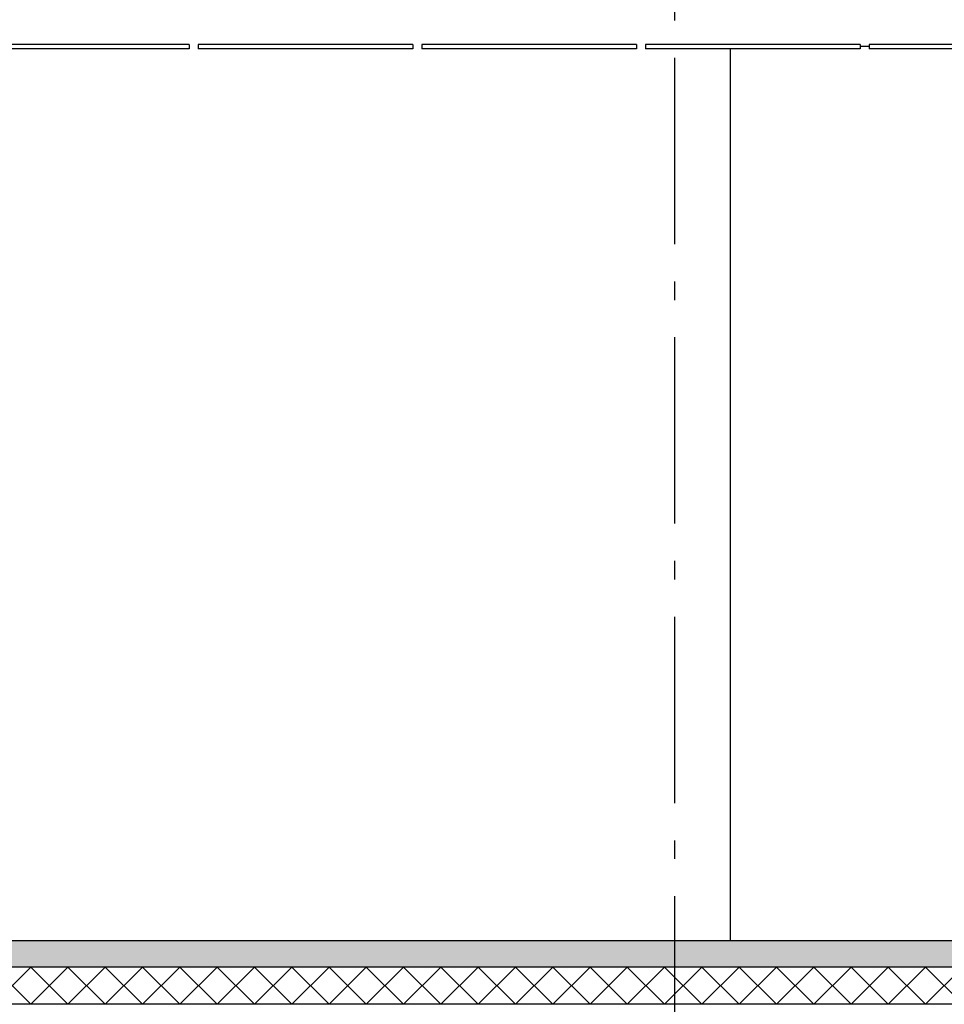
# Model space of a CAD drawing. Header units: millimetres. Extents: x -82116 to -58044, y -2070 to 12890.
# Tile 23 of 65: x -70430 to -67950, y 3650 to 6292. Entities that reach past the tile are written whole.
import ezdxf
from ezdxf.enums import TextEntityAlignment as Align

# ---------------------------------------------------------------- set-up
doc = ezdxf.new("R2010")
doc.units = ezdxf.units.MM
doc.header["$LTSCALE"] = 0.5
doc.header["$MEASUREMENT"] = 0
doc.linetypes.add('Akselinje', pattern=[1500, 1000, -200, 100, -200])
doc.linetypes.add('PLINE', pattern=[0])
for name, color, linetype in [('24-- Innervegger(Nye konstruksjoner)', 7, 'Continuous'), ('245- Skjørt(Nye konstruksjoner)', 7, 'Continuous'), ('252- Gulv på grunn_ bunnplate', 7, 'Continuous'), ('252- Gulv på grunn_ bunnplate (Skravur)', 7, 'Continuous'), ('257- Systemhimlinger (Skravur)(Nye konstruksjoner)', 7, 'Continuous'), ('257- Systemhimlinger(Nye konstruksjoner)', 7, 'Continuous'), ('82-- Modullinjer', 7, 'Continuous')]:
    doc.layers.add(name, color=color, linetype=linetype)
doc.styles.add('GENERATED_STYLE_1', font='arial.ttf')
pattern_1 = [(0, (0, 0), (0, 43.30127), [0, -25]), (0, (12.5, 21.65), (0, 43.30127), [0, -25])]

# ---------------------------------------------------------------- blocks, each defined once
blk = doc.blocks.new('*X8')
at = {"layer": '252- Gulv på grunn_ bunnplate (Skravur)', "linetype": 'PLINE'}
for p, q in [((-70500, 3650), (-70400, 3750)), ((-70400, 3650), (-70500, 3750)), ((-70400, 3650), (-70300, 3750)), ((-70300, 3650), (-70400, 3750)), ((-70300, 3650), (-70200, 3750)), ((-70200, 3650), (-70300, 3750)), ((-70200, 3650), (-70100, 3750)), ((-70100, 3650), (-70200, 3750)), ((-70100, 3650), (-70000, 3750)), ((-70000, 3650), (-70100, 3750)), ((-70000, 3650), (-69900, 3750)), ((-69900, 3650), (-70000, 3750)), ((-69900, 3650), (-69800, 3750)), ((-69800, 3650), (-69900, 3750)), ((-69800, 3650), (-69700, 3750)), ((-69700, 3650), (-69800, 3750)), ((-69700, 3650), (-69600, 3750)), ((-69600, 3650), (-69700, 3750)), ((-69600, 3650), (-69500, 3750)), ((-69500, 3650), (-69600, 3750)), ((-69500, 3650), (-69400, 3750)), ((-69400, 3650), (-69500, 3750)), ((-69400, 3650), (-69300, 3750)), ((-69300, 3650), (-69400, 3750)), ((-69300, 3650), (-69200, 3750)), ((-69200, 3650), (-69300, 3750)), ((-69200, 3650), (-69100, 3750)), ((-69100, 3650), (-69200, 3750)), ((-69100, 3650), (-69000, 3750)), ((-69000, 3650), (-69100, 3750)), ((-69000, 3650), (-68900, 3750)), ((-68900, 3650), (-69000, 3750)), ((-68900, 3650), (-68800, 3750)), ((-68800, 3650), (-68900, 3750)), ((-68800, 3650), (-68700, 3750)), ((-68700, 3650), (-68800, 3750)), ((-68700, 3650), (-68600, 3750)), ((-68600, 3650), (-68700, 3750)), ((-68600, 3650), (-68500, 3750)), ((-68500, 3650), (-68600, 3750)), ((-68500, 3650), (-68400, 3750)), ((-68400, 3650), (-68500, 3750)), ((-68400, 3650), (-68300, 3750)), ((-68300, 3650), (-68400, 3750)), ((-68300, 3650), (-68200, 3750)), ((-68200, 3650), (-68300, 3750)), ((-68200, 3650), (-68100, 3750)), ((-68100, 3650), (-68200, 3750)), ((-68100, 3650), (-68000, 3750)), ((-68000, 3650), (-68100, 3750)), ((-68000, 3650), (-67900, 3750)), ((-67900, 3650), (-68000, 3750))]:
    blk.add_line(p, q, dxfattribs=at)
blk = doc.blocks.new('Standard grid marker[4]', base_point=(-68673.2, 12390))
at = {"layer": '82-- Modullinjer', "linetype": 'Akselinje'}
blk.add_line((-68673.2, 12190), (-68673.2, 1550), dxfattribs=at)
at = {"layer": '82-- Modullinjer', "style": 'GENERATED_STYLE_1'}
for tag, p in [('AC_MarkerText_1_0', (-68673.2, 12727.5)), ('AC_MarkerText_1_1', (-68673.2, 1187.5))]:
    blk.add_attdef(tag, text='', height=175, rotation=360, dxfattribs=at).set_placement(p, align=Align.TOP_CENTER)

msp = doc.modelspace()

# ---------------------------------------------------------------- hatches: boundary and pattern name
at = {"layer": '252- Gulv på grunn_ bunnplate (Skravur)', "linetype": 'Continuous'}
h = msp.add_hatch(dxfattribs=at)
h.set_pattern_fill('Betong_strukturell', color=256, style=0, pattern_type=2)
h.set_pattern_definition([(0, (0, 0), (0, 311.7692), [30, -150]), (0, (90, 155.9), (0, 311.7692), [30, -150]), (60, (0, 0), (-270, 155.8846), [30, -150]), (60, (180, 0), (-270, 155.8846), [30, -150]), (120, (30, 0), (270, 155.8846), [30, -150]), (120, (210, 0), (270, 155.8846), [30, -150]), (0, (0, 30), (0, 60.000002), [0, -60, 0, -90.000004]), (45, (30, 30), (-42.42641, 42.42641), [0, -45, 0, -75.000003])])
h.paths.add_polyline_path([(-60337.7, 3820), (-76238.2, 3820), (-76238.2, 3750), (-60337.7, 3750)])
at = {"layer": '257- Systemhimlinger (Skravur)(Nye konstruksjoner)', "linetype": 'Continuous'}
h = msp.add_hatch(dxfattribs=at)
h.set_pattern_fill('Prikker_tett', color=256, style=0, pattern_type=2)
h.set_pattern_definition(pattern_1)
h.paths.add_polyline_path([(-70551.2, 6214), (-69975.2, 6214), (-69975.2, 6226), (-70551.2, 6226)])
h = msp.add_hatch(dxfattribs=at)
h.set_pattern_fill('Prikker_tett', color=256, style=0, pattern_type=2)
h.set_pattern_definition(pattern_1)
h.paths.add_polyline_path([(-69951.2, 6214), (-69375.2, 6214), (-69375.2, 6226), (-69951.2, 6226)])
h = msp.add_hatch(dxfattribs=at)
h.set_pattern_fill('Prikker_tett', color=256, style=0, pattern_type=2)
h.set_pattern_definition(pattern_1)
h.paths.add_polyline_path([(-69351.2, 6226), (-69351.2, 6214), (-68775.2, 6214), (-68775.2, 6226)])
h = msp.add_hatch(dxfattribs=at)
h.set_pattern_fill('Prikker_tett', color=256, style=0, pattern_type=2)
h.set_pattern_definition(pattern_1)
h.paths.add_polyline_path([(-68751.2, 6214), (-68175.2, 6214), (-68175.2, 6226), (-68751.2, 6226)])
h = msp.add_hatch(dxfattribs=at)
h.set_pattern_fill('Prikker_tett', color=256, style=0, pattern_type=2)
h.set_pattern_definition(pattern_1)
h.paths.add_polyline_path([(-68151.2, 6214), (-67575.2, 6214), (-67575.2, 6226), (-68151.2, 6226)])

# ---------------------------------------------------------------- linework, layer by layer
at = {"layer": '24-- Innervegger(Nye konstruksjoner)', "linetype": 'PLINE'}
msp.add_line((-68523.2, 3820), (-68523.2, 6214), dxfattribs=at)
at = {"layer": '245- Skjørt(Nye konstruksjoner)', "linetype": 'PLINE'}
msp.add_line((-68151.2, 6220), (-68175.2, 6220), dxfattribs=at)
at = {"layer": '252- Gulv på grunn_ bunnplate', "linetype": 'PLINE'}
for p, q in [((-60337.7, 3750), (-76238.2, 3750)), ((-60323.2, 3650), (-76248.2, 3650))]:
    msp.add_line(p, q, dxfattribs=at)
at = {"layer": '252- Gulv på grunn_ bunnplate', "linetype": 'PLINE', "flags": 128}
msp.add_lwpolyline([(-65223.2, 3820), (-73808.3, 3820), (-73852.6, 3820), (-73900.8, 3820), (-76223.2, 3820)], dxfattribs=at)
at = {"layer": '257- Systemhimlinger(Nye konstruksjoner)', "linetype": 'PLINE'}
for p, q in [((-69975.2, 6226), (-70551.2, 6226)), ((-69975.2, 6214), (-70551.2, 6214)), ((-69975.2, 6226), (-69975.2, 6214)), ((-69951.2, 6226), (-69951.2, 6214)), ((-69375.2, 6226), (-69951.2, 6226)), ((-69375.2, 6214), (-69951.2, 6214)), ((-69375.2, 6226), (-69375.2, 6214)), ((-69351.2, 6226), (-69351.2, 6214)), ((-68775.2, 6226), (-69351.2, 6226)), ((-68775.2, 6214), (-69351.2, 6214)), ((-68775.2, 6226), (-68775.2, 6214)), ((-68751.2, 6226), (-68751.2, 6214)), ((-68175.2, 6226), (-68751.2, 6226)), ((-68175.2, 6214), (-68751.2, 6214)), ((-68175.2, 6226), (-68175.2, 6214)), ((-68151.2, 6226), (-68151.2, 6214)), ((-67575.2, 6226), (-68151.2, 6226)), ((-67575.2, 6214), (-68151.2, 6214))]:
    msp.add_line(p, q, dxfattribs=at)

# ---------------------------------------------------------------- block references
at = {"layer": '252- Gulv på grunn_ bunnplate'}
msp.add_blockref('*X8', (0, 0), dxfattribs=at)
at = {"layer": '82-- Modullinjer', "linetype": 'PLINE'}
msp.add_blockref('Standard grid marker[4]', (-68673.2, 12390), dxfattribs=at)

doc.saveas('drawing.dxf')
